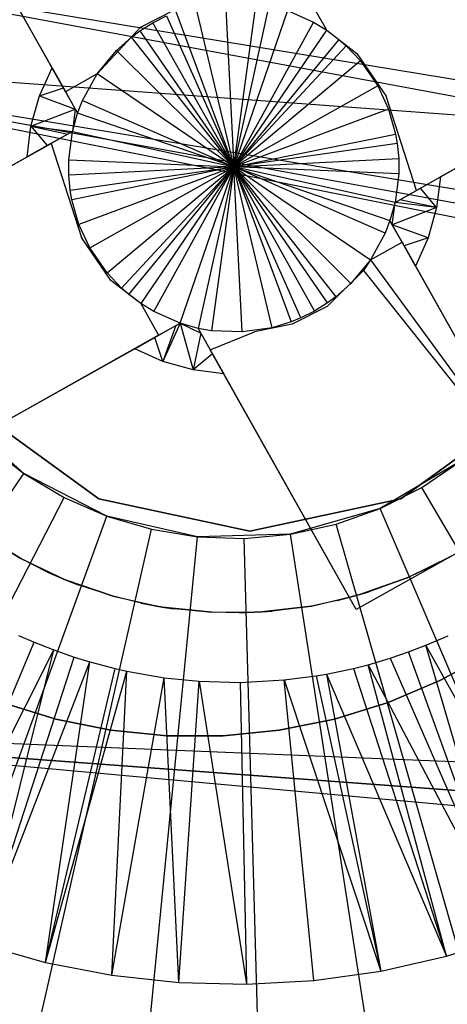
# Model space of a CAD drawing. Extents: x -390 to 397, y -401 to 400.
# Tile 137 of 192: x -35.84 to -34.4, y -380.5 to -377.18. Entities that reach past the tile are written whole.
import ezdxf

# ---------------------------------------------------------------- set-up
doc = ezdxf.new("R2010")
doc.units = 0
doc.header["$LTSCALE"] = 25.4
doc.layers.get('0').update_dxf_attribs({"linetype": 'CONTINUOUS'})

# ---------------------------------------------------------------- blocks, each defined once
blk = doc.blocks.new('FOURTY_ROUND_VII_ZWIS_STL')
at = {"color": 0}
for p, q in [((-35.7293, -377.346, -893.9487), (-36.1748, -376.5527, -893.9487)), ((-35.6841, -377.4265, -895.9587), (-36.1748, -376.5527, -893.9487)), ((-35.7293, -377.346, -893.9487), (-36.1748, -376.5527, -893.9487)), ((-35.6841, -377.4265, -895.9587), (-36.1748, -376.5527, -893.9487)), ((-18.6037, -379.9761, -935.9455), (-37.0589, -376.945, -935.584)), ((-18.8742, -380.3179, -935.9783), (-37.0589, -376.945, -935.584)), ((-18.6037, -379.9761, -935.9455), (-37.0589, -376.945, -935.584)), ((-18.8742, -380.3179, -935.9783), (-37.0589, -376.945, -935.584)), ((-35.2469, -377.1387, -895.9587), (-35.1178, -377.6795, -896.1394)), ((-35.2469, -377.1387, -895.9587), (-35.1178, -377.6795, -896.1394)), ((-35.1453, -377.1242, -895.9587), (-35.1178, -377.6795, -896.1394)), ((-35.1453, -377.1242, -895.9587), (-35.1178, -377.6795, -896.1394)), ((-35.1178, -377.6795, -896.1394), (-35.0428, -377.1286, -895.9587)), ((-35.1178, -377.6795, -896.1394), (-35.0428, -377.1286, -895.9587)), ((-35.1178, -377.6795, -896.1394), (-34.9983, -377.1365, -895.9587)), ((-35.1178, -377.6795, -896.1394), (-34.9983, -377.1365, -895.9587)), ((-34.8049, -377.2199, -895.9587), (-34.8648, -377.1131, -895.9587)), ((-35.432, -377.2096, -895.8271), (-35.3145, -377.1505, -895.839)), ((-35.39, -377.1947, -895.9587), (-35.3441, -377.1716, -895.9587)), ((-35.3441, -377.1716, -895.9587), (-35.1178, -377.6795, -896.1394)), ((-35.3441, -377.1716, -895.9587), (-35.1178, -377.6795, -896.1394)), ((-35.1178, -377.6795, -896.1394), (-35.3115, -377.1583, -895.9587)), ((-35.1178, -377.6795, -896.1394), (-35.3115, -377.1583, -895.9587)), ((-34.937, -377.1537, -895.9587), (-35.1178, -377.6795, -896.1394)), ((-34.937, -377.1537, -895.9587), (-35.1178, -377.6795, -896.1394)), ((-34.937, -377.1537, -895.9587), (-34.8489, -377.1928, -895.9587)), ((-35.5774, -377.3666, -895.9587), (-35.432, -377.2096, -895.8271)), ((-35.4336, -377.2219, -895.9587), (-35.39, -377.1947, -895.9587)), ((-35.1178, -377.6795, -896.1394), (-35.39, -377.1947, -895.9587)), ((-35.1178, -377.6795, -896.1394), (-35.39, -377.1947, -895.9587)), ((-34.8489, -377.1928, -895.9587), (-35.1178, -377.6795, -896.1394)), ((-34.8489, -377.1928, -895.9587), (-35.1178, -377.6795, -896.1394)), ((-34.8489, -377.1928, -895.9587), (-34.8049, -377.2199, -895.9587)), ((-35.5123, -377.2877, -895.9587), (-35.4619, -377.2427, -895.9587)), ((-35.4619, -377.2427, -895.9587), (-35.4336, -377.2219, -895.9587)), ((-35.1178, -377.6795, -896.1394), (-35.4619, -377.2427, -895.9587)), ((-35.1178, -377.6795, -896.1394), (-35.4619, -377.2427, -895.9587)), ((-35.4336, -377.2219, -895.9587), (-35.1178, -377.6795, -896.1394)), ((-35.4336, -377.2219, -895.9587), (-35.1178, -377.6795, -896.1394)), ((-35.1178, -377.6795, -896.1394), (-34.8049, -377.2199, -895.9587)), ((-35.1178, -377.6795, -896.1394), (-34.8049, -377.2199, -895.9587)), ((-34.8049, -377.2199, -895.9587), (-34.7039, -377.2978, -895.8587)), ((-34.8049, -377.2199, -895.9587), (-34.764, -377.2505, -895.9587)), ((-34.764, -377.2505, -895.9587), (-35.1178, -377.6795, -896.1394)), ((-34.764, -377.2505, -895.9587), (-35.1178, -377.6795, -896.1394)), ((-35.1178, -377.6795, -896.1394), (-34.7397, -377.2719, -895.9587)), ((-35.1178, -377.6795, -896.1394), (-34.7397, -377.2719, -895.9587)), ((-34.764, -377.2505, -895.9587), (-34.7397, -377.2719, -895.9587)), ((-34.7397, -377.2719, -895.9587), (-34.6912, -377.3228, -895.9587)), ((-33.6287, -377.2678, -893.9487), (-34.5025, -377.7584, -895.9587)), ((-33.6287, -377.2678, -893.9487), (-34.5025, -377.7584, -895.9587)), ((-33.6287, -377.2678, -893.9487), (-34.422, -377.7132, -893.9487)), ((-33.6287, -377.2678, -893.9487), (-34.422, -377.7132, -893.9487)), ((-19.0016, -380.604, -934.4929), (-37.0944, -377.3048, -934.1234)), ((-37.0944, -377.3048, -934.1234), (-19.0669, -380.9111, -934.5)), ((-19.0016, -380.604, -934.4929), (-37.0944, -377.3048, -934.1234)), ((-18.8742, -380.3179, -934.4737), (-37.0944, -377.3048, -934.1234)), ((-18.8742, -380.3179, -934.4737), (-37.0944, -377.3048, -934.1234)), ((-18.531, -378.6741, -934.1234), (-37.0944, -377.3048, -934.1234)), ((-18.531, -378.6741, -934.1234), (-37.0944, -377.3048, -934.1234)), ((-37.0944, -377.3048, -934.1234), (-19.0669, -380.9111, -934.5)), ((-35.5774, -377.3666, -895.9587), (-35.5123, -377.2877, -895.9587)), ((-35.5123, -377.2877, -895.9587), (-35.1178, -377.6795, -896.1394)), ((-35.5123, -377.2877, -895.9587), (-35.1178, -377.6795, -896.1394)), ((-34.7039, -377.2978, -895.8587), (-34.6049, -377.4419, -895.8271)), ((-34.6912, -377.3228, -895.9587), (-35.1178, -377.6795, -896.1394)), ((-34.6912, -377.3228, -895.9587), (-35.1178, -377.6795, -896.1394)), ((-34.6912, -377.3228, -895.9587), (-34.633, -377.4073, -895.9587)), ((-35.7721, -377.4407, -893.9487), (-35.7293, -377.346, -893.9487)), ((-35.7721, -377.4407, -893.9487), (-35.7293, -377.346, -893.9487)), ((-35.7293, -377.346, -893.9487), (-35.6914, -377.4135, -894.8678)), ((-35.7293, -377.346, -893.9487), (-35.6914, -377.4135, -894.8678)), ((-35.5774, -377.3666, -895.9587), (-35.6841, -377.4265, -895.9587)), ((-35.6272, -377.4566, -895.9587), (-35.5774, -377.3666, -895.9587)), ((-35.1178, -377.6795, -896.1394), (-35.5774, -377.3666, -895.9587)), ((-35.1178, -377.6795, -896.1394), (-35.5774, -377.3666, -895.9587)), ((-34.633, -377.4073, -895.9587), (-35.1178, -377.6795, -896.1394)), ((-34.633, -377.4073, -895.9587), (-35.1178, -377.6795, -896.1394)), ((-34.633, -377.4073, -895.9587), (-34.5966, -377.4857, -895.9587)), ((-35.8008, -377.5426, -893.9487), (-35.7721, -377.4407, -893.9487)), ((-35.8008, -377.5426, -893.9487), (-35.7721, -377.4407, -893.9487)), ((-35.7721, -377.4407, -893.9487), (-35.6914, -377.4135, -894.8678)), ((-35.7721, -377.4407, -893.9487), (-35.6914, -377.4135, -894.8678)), ((-35.7721, -377.4407, -893.9487), (-35.6514, -377.4848, -895.7864)), ((-35.7721, -377.4407, -893.9487), (-35.6514, -377.4848, -895.7864)), ((-35.6914, -377.4135, -894.8678), (-35.6514, -377.4848, -895.7864)), ((-35.6914, -377.4135, -894.8678), (-35.6514, -377.4848, -895.7864)), ((-35.6841, -377.4265, -895.9587), (-35.6436, -377.4987, -895.9587)), ((-34.5025, -377.7584, -895.9587), (-34.6049, -377.4419, -895.8271)), ((-35.6436, -377.4987, -895.9587), (-35.6272, -377.4566, -895.9587)), ((-35.6272, -377.4566, -895.9587), (-35.1178, -377.6795, -896.1394)), ((-35.6272, -377.4566, -895.9587), (-35.1178, -377.6795, -896.1394)), ((-35.8008, -377.5426, -893.9487), (-35.6514, -377.4848, -895.7864)), ((-35.8008, -377.5426, -893.9487), (-35.6514, -377.4848, -895.7864)), ((-35.6514, -377.4848, -895.7864), (-35.6608, -377.56, -895.9587)), ((-35.6608, -377.56, -895.9587), (-35.6436, -377.4987, -895.9587)), ((-35.6514, -377.4848, -895.7864), (-35.6436, -377.4987, -895.9587)), ((-35.1178, -377.6795, -896.1394), (-35.6436, -377.4987, -895.9587)), ((-35.1178, -377.6795, -896.1394), (-35.6436, -377.4987, -895.9587)), ((-34.5966, -377.4857, -895.9587), (-35.1178, -377.6795, -896.1394)), ((-34.5966, -377.4857, -895.9587), (-35.1178, -377.6795, -896.1394)), ((-34.5966, -377.4857, -895.9587), (-34.5729, -377.5689, -895.9587)), ((-35.8135, -377.6458, -893.9487), (-35.8008, -377.5426, -893.9487)), ((-35.8135, -377.6458, -893.9487), (-35.8008, -377.5426, -893.9487)), ((-35.8008, -377.5426, -893.9487), (-35.6608, -377.56, -895.9587)), ((-35.8008, -377.5426, -893.9487), (-35.6608, -377.56, -895.9587)), ((-35.8008, -377.5426, -893.9487), (-35.6769, -377.5691, -895.7602)), ((-35.8008, -377.5426, -893.9487), (-35.6769, -377.5691, -895.7602)), ((-35.8008, -377.5426, -893.9487), (-35.746, -377.6079, -894.8678)), ((-35.8008, -377.5426, -893.9487), (-35.746, -377.6079, -894.8678)), ((-35.6769, -377.5691, -895.7602), (-35.746, -377.6079, -894.8678)), ((-35.6769, -377.5691, -895.7602), (-35.746, -377.6079, -894.8678)), ((-35.6608, -377.56, -895.9587), (-35.733, -377.6006, -895.9587)), ((-35.6608, -377.56, -895.9587), (-35.6769, -377.5691, -895.7602)), ((-35.6608, -377.56, -895.9587), (-35.6769, -377.5691, -895.7602)), ((-35.6733, -377.6557, -895.9587), (-35.6608, -377.56, -895.9587)), ((-35.6608, -377.56, -895.9587), (-35.1178, -377.6795, -896.1394)), ((-35.6608, -377.56, -895.9587), (-35.1178, -377.6795, -896.1394)), ((-35.1178, -377.6795, -896.1394), (-34.5729, -377.5689, -895.9587)), ((-35.1178, -377.6795, -896.1394), (-34.5729, -377.5689, -895.9587)), ((-34.5729, -377.5689, -895.9587), (-34.5674, -377.6008, -895.9587)), ((-36.6069, -378.0912, -893.9487), (-35.733, -377.6006, -895.9587)), ((-36.6069, -378.0912, -893.9487), (-35.733, -377.6006, -895.9587)), ((-35.746, -377.6079, -894.8678), (-35.8135, -377.6458, -893.9487)), ((-35.746, -377.6079, -894.8678), (-35.8135, -377.6458, -893.9487)), ((-35.733, -377.6006, -895.9587), (-35.6306, -377.9171, -895.8271)), ((-34.5674, -377.6008, -895.9587), (-35.1178, -377.6795, -896.1394)), ((-34.5674, -377.6008, -895.9587), (-35.1178, -377.6795, -896.1394)), ((-34.5674, -377.6008, -895.9587), (-34.5625, -377.6516, -895.9587)), ((-36.6069, -378.0912, -893.9487), (-35.8135, -377.6458, -893.9487)), ((-36.6069, -378.0912, -893.9487), (-35.8135, -377.6458, -893.9487)), ((-35.6733, -377.6557, -895.9587), (-35.1178, -377.6795, -896.1394)), ((-35.6731, -377.7074, -895.9587), (-35.6733, -377.6557, -895.9587)), ((-35.6733, -377.6557, -895.9587), (-35.1178, -377.6795, -896.1394)), ((-35.1178, -377.6795, -896.1394), (-34.5625, -377.6516, -895.9587)), ((-35.1178, -377.6795, -896.1394), (-34.5625, -377.6516, -895.9587)), ((-34.5625, -377.6516, -895.9587), (-34.5623, -377.7033, -895.9587)), ((-35.1178, -377.6795, -896.1394), (-35.6731, -377.7074, -895.9587)), ((-35.1178, -377.6795, -896.1394), (-35.6731, -377.7074, -895.9587)), ((-35.6682, -377.7582, -895.9587), (-35.6731, -377.7074, -895.9587)), ((-35.6682, -377.7582, -895.9587), (-35.1178, -377.6795, -896.1394)), ((-35.6682, -377.7582, -895.9587), (-35.1178, -377.6795, -896.1394)), ((-35.1178, -377.6795, -896.1394), (-35.6627, -377.7901, -895.9587)), ((-35.1178, -377.6795, -896.1394), (-35.6627, -377.7901, -895.9587)), ((-35.1178, -377.6795, -896.1394), (-35.6389, -377.8732, -895.9587)), ((-35.1178, -377.6795, -896.1394), (-35.6389, -377.8732, -895.9587)), ((-35.6026, -377.9517, -895.9587), (-35.1178, -377.6795, -896.1394)), ((-35.6026, -377.9517, -895.9587), (-35.1178, -377.6795, -896.1394)), ((-35.5443, -378.0361, -895.9587), (-35.1178, -377.6795, -896.1394)), ((-35.5443, -378.0361, -895.9587), (-35.1178, -377.6795, -896.1394)), ((-35.1178, -377.6795, -896.1394), (-35.4959, -378.0871, -895.9587)), ((-35.1178, -377.6795, -896.1394), (-35.4959, -378.0871, -895.9587)), ((-35.4715, -378.1084, -895.9587), (-35.1178, -377.6795, -896.1394)), ((-35.4715, -378.1084, -895.9587), (-35.1178, -377.6795, -896.1394)), ((-35.1178, -377.6795, -896.1394), (-35.4307, -378.1391, -895.9587)), ((-35.1178, -377.6795, -896.1394), (-35.4307, -378.1391, -895.9587)), ((-35.3867, -378.1661, -895.9587), (-35.1178, -377.6795, -896.1394)), ((-35.3867, -378.1661, -895.9587), (-35.1178, -377.6795, -896.1394)), ((-35.2985, -378.2053, -895.9587), (-35.1178, -377.6795, -896.1394)), ((-35.2985, -378.2053, -895.9587), (-35.1178, -377.6795, -896.1394)), ((-35.1178, -377.6795, -896.1394), (-35.2372, -378.2225, -895.9587)), ((-35.1178, -377.6795, -896.1394), (-35.2372, -378.2225, -895.9587)), ((-35.1178, -377.6795, -896.1394), (-35.1927, -378.2304, -895.9587)), ((-35.1178, -377.6795, -896.1394), (-35.1927, -378.2304, -895.9587)), ((-35.0899, -378.2348, -895.9587), (-35.1178, -377.6795, -896.1394)), ((-34.9886, -378.2203, -895.9587), (-35.1178, -377.6795, -896.1394)), ((-35.0899, -378.2348, -895.9587), (-35.1178, -377.6795, -896.1394)), ((-34.8915, -378.1873, -895.9587), (-35.1178, -377.6795, -896.1394)), ((-35.1178, -377.6795, -896.1394), (-34.924, -378.2006, -895.9587)), ((-34.802, -378.1371, -895.9587), (-35.1178, -377.6795, -896.1394)), ((-35.1178, -377.6795, -896.1394), (-34.8456, -378.1643, -895.9587)), ((-34.7233, -378.0713, -895.9587), (-35.1178, -377.6795, -896.1394)), ((-35.1178, -377.6795, -896.1394), (-34.7737, -378.1162, -895.9587)), ((-35.1178, -377.6795, -896.1394), (-34.658, -377.9921, -895.9587)), ((-34.6084, -377.9023, -895.9587), (-35.1178, -377.6795, -896.1394)), ((-34.5748, -377.7989, -895.9587), (-35.1178, -377.6795, -896.1394)), ((-35.1178, -377.6795, -896.1394), (-34.592, -377.8602, -895.9587)), ((-34.5623, -377.7033, -895.9587), (-35.1178, -377.6795, -896.1394)), ((-34.5748, -377.7989, -895.9587), (-35.1178, -377.6795, -896.1394)), ((-34.5623, -377.7033, -895.9587), (-35.1178, -377.6795, -896.1394)), ((-35.1178, -377.6795, -896.1394), (-34.592, -377.8602, -895.9587)), ((-34.6084, -377.9023, -895.9587), (-35.1178, -377.6795, -896.1394)), ((-35.1178, -377.6795, -896.1394), (-34.658, -377.9921, -895.9587)), ((-34.7233, -378.0713, -895.9587), (-35.1178, -377.6795, -896.1394)), ((-35.1178, -377.6795, -896.1394), (-34.7737, -378.1162, -895.9587)), ((-34.802, -378.1371, -895.9587), (-35.1178, -377.6795, -896.1394)), ((-35.1178, -377.6795, -896.1394), (-34.8456, -378.1643, -895.9587)), ((-34.8915, -378.1873, -895.9587), (-35.1178, -377.6795, -896.1394)), ((-35.1178, -377.6795, -896.1394), (-34.924, -378.2006, -895.9587)), ((-34.9886, -378.2203, -895.9587), (-35.1178, -377.6795, -896.1394)), ((-34.5623, -377.7033, -895.9587), (-34.5748, -377.7989, -895.9587)), ((-34.4896, -377.7511, -894.8678), (-34.422, -377.7132, -893.9487)), ((-34.4896, -377.7511, -894.8678), (-34.422, -377.7132, -893.9487)), ((-34.422, -377.7132, -893.9487), (-34.4348, -377.8163, -893.9487)), ((-34.422, -377.7132, -893.9487), (-34.4348, -377.8163, -893.9487)), ((-35.6627, -377.7901, -895.9587), (-35.6682, -377.7582, -895.9587)), ((-34.5748, -377.7989, -895.9587), (-34.5025, -377.7584, -895.9587)), ((-34.5587, -377.7899, -895.7602), (-34.4896, -377.7511, -894.8678)), ((-34.5587, -377.7899, -895.7602), (-34.4896, -377.7511, -894.8678)), ((-34.4348, -377.8163, -893.9487), (-34.4896, -377.7511, -894.8678)), ((-34.4348, -377.8163, -893.9487), (-34.4896, -377.7511, -894.8678)), ((-35.6389, -377.8732, -895.9587), (-35.6627, -377.7901, -895.9587)), ((-34.5748, -377.7989, -895.9587), (-34.592, -377.8602, -895.9587)), ((-34.5841, -377.8742, -895.7864), (-34.5748, -377.7989, -895.9587)), ((-34.5748, -377.7989, -895.9587), (-34.5587, -377.7899, -895.7602)), ((-34.5748, -377.7989, -895.9587), (-34.5587, -377.7899, -895.7602)), ((-34.4348, -377.8163, -893.9487), (-34.5748, -377.7989, -895.9587)), ((-34.4348, -377.8163, -893.9487), (-34.5748, -377.7989, -895.9587)), ((-34.4348, -377.8163, -893.9487), (-34.5587, -377.7899, -895.7602)), ((-34.4348, -377.8163, -893.9487), (-34.5587, -377.7899, -895.7602)), ((-34.4348, -377.8163, -893.9487), (-34.5841, -377.8742, -895.7864)), ((-34.4348, -377.8163, -893.9487), (-34.5841, -377.8742, -895.7864)), ((-34.4348, -377.8163, -893.9487), (-34.4634, -377.9182, -893.9487)), ((-34.4348, -377.8163, -893.9487), (-34.4634, -377.9182, -893.9487)), ((-35.6026, -377.9517, -895.9587), (-35.6389, -377.8732, -895.9587)), ((-34.592, -377.8602, -895.9587), (-34.6084, -377.9023, -895.9587)), ((-34.5841, -377.8742, -895.7864), (-34.592, -377.8602, -895.9587)), ((-34.5514, -377.9325, -895.9587), (-34.592, -377.8602, -895.9587)), ((-34.5441, -377.9454, -894.8678), (-34.5841, -377.8742, -895.7864)), ((-34.4634, -377.9182, -893.9487), (-34.5841, -377.8742, -895.7864)), ((-34.5441, -377.9454, -894.8678), (-34.5841, -377.8742, -895.7864)), ((-34.4634, -377.9182, -893.9487), (-34.5841, -377.8742, -895.7864)), ((-34.6084, -377.9023, -895.9587), (-34.658, -377.9921, -895.9587)), ((-35.5316, -378.0612, -895.8587), (-35.6306, -377.9171, -895.8271)), ((-34.658, -377.9921, -895.9587), (-34.5514, -377.9325, -895.9587)), ((-34.5514, -377.9325, -895.9587), (-34.0608, -378.8063, -893.9487)), ((-34.5514, -377.9325, -895.9587), (-34.0608, -378.8063, -893.9487)), ((-34.4634, -377.9182, -893.9487), (-34.5441, -377.9454, -894.8678)), ((-34.4634, -377.9182, -893.9487), (-34.5441, -377.9454, -894.8678)), ((-34.4634, -377.9182, -893.9487), (-34.5062, -378.0129, -893.9487)), ((-34.4634, -377.9182, -893.9487), (-34.5062, -378.0129, -893.9487)), ((-35.5443, -378.0361, -895.9587), (-35.6026, -377.9517, -895.9587)), ((-34.5062, -378.0129, -893.9487), (-34.5441, -377.9454, -894.8678)), ((-34.5062, -378.0129, -893.9487), (-34.5441, -377.9454, -894.8678)), ((-34.658, -377.9921, -895.9587), (-34.7233, -378.0713, -895.9587)), ((-34.658, -377.9921, -895.9587), (-34.6808, -378.0278, -895.9191)), ((-34.658, -377.9921, -895.9587), (-34.0608, -378.8063, -893.9487)), ((-34.658, -377.9921, -895.9587), (-34.0608, -378.8063, -893.9487)), ((-35.4959, -378.0871, -895.9587), (-35.5443, -378.0361, -895.9587)), ((-34.6808, -378.0278, -895.9191), (-34.8036, -378.1493, -895.8271)), ((-34.6808, -378.0278, -895.9191), (-34.0608, -378.8063, -893.9487)), ((-34.6808, -378.0278, -895.9191), (-34.0608, -378.8063, -893.9487)), ((-34.5062, -378.0129, -893.9487), (-34.0608, -378.8063, -893.9487)), ((-34.5062, -378.0129, -893.9487), (-34.0608, -378.8063, -893.9487)), ((-35.4307, -378.1391, -895.9587), (-35.5316, -378.0612, -895.8587)), ((-34.7233, -378.0713, -895.9587), (-34.7737, -378.1162, -895.9587)), ((-35.4715, -378.1084, -895.9587), (-35.4959, -378.0871, -895.9587)), ((-35.4307, -378.1391, -895.9587), (-35.4715, -378.1084, -895.9587)), ((-35.4307, -378.1391, -895.9587), (-35.3708, -378.2458, -895.9587)), ((-35.3867, -378.1661, -895.9587), (-35.4307, -378.1391, -895.9587)), ((-34.802, -378.1371, -895.9587), (-34.8456, -378.1643, -895.9587)), ((-34.7737, -378.1162, -895.9587), (-34.802, -378.1371, -895.9587)), ((-35.2985, -378.2053, -895.9587), (-35.3867, -378.1661, -895.9587)), ((-34.8036, -378.1493, -895.8271), (-34.9211, -378.2085, -895.839)), ((-34.8456, -378.1643, -895.9587), (-34.8915, -378.1873, -895.9587)), ((-35.3708, -378.2458, -895.9587), (-35.2985, -378.2053, -895.9587)), ((-35.2985, -378.2053, -895.9587), (-35.3565, -378.3338, -893.9487)), ((-35.2985, -378.2053, -895.9587), (-35.3565, -378.3338, -893.9487)), ((-35.3125, -378.2131, -895.7864), (-35.2985, -378.2053, -895.9587)), ((-35.3125, -378.2131, -895.7864), (-35.2985, -378.2053, -895.9587)), ((-35.2372, -378.2225, -895.9587), (-35.2985, -378.2053, -895.9587)), ((-35.2985, -378.2053, -895.9587), (-35.2282, -378.2386, -895.7602)), ((-35.2985, -378.2053, -895.9587), (-35.2282, -378.2386, -895.7602)), ((-35.2985, -378.2053, -895.9587), (-35.2546, -378.3625, -893.9487)), ((-35.2985, -378.2053, -895.9587), (-35.2546, -378.3625, -893.9487)), ((-35.2372, -378.2225, -895.9587), (-35.2985, -378.2053, -895.9587)), ((-34.924, -378.2006, -895.9587), (-34.9886, -378.2203, -895.9587)), ((-34.8915, -378.1873, -895.9587), (-34.924, -378.2006, -895.9587)), ((-35.3837, -378.2531, -894.8678), (-35.3125, -378.2131, -895.7864)), ((-35.3837, -378.2531, -894.8678), (-35.3125, -378.2131, -895.7864)), ((-35.3125, -378.2131, -895.7864), (-35.3565, -378.3338, -893.9487)), ((-35.3125, -378.2131, -895.7864), (-35.3565, -378.3338, -893.9487)), ((-35.2282, -378.2386, -895.7602), (-35.2546, -378.3625, -893.9487)), ((-35.2282, -378.2386, -895.7602), (-35.2546, -378.3625, -893.9487)), ((-35.2372, -378.2225, -895.9587), (-35.2282, -378.2386, -895.7602)), ((-35.2372, -378.2225, -895.9587), (-35.1967, -378.2947, -895.9587)), ((-35.2372, -378.2225, -895.9587), (-35.2282, -378.2386, -895.7602)), ((-35.1927, -378.2304, -895.9587), (-35.2372, -378.2225, -895.9587)), ((-35.2282, -378.2386, -895.7602), (-35.1894, -378.3077, -894.8678)), ((-35.2282, -378.2386, -895.7602), (-35.1894, -378.3077, -894.8678)), ((-35.1967, -378.2947, -895.9587), (-35.0479, -378.2339, -895.9191)), ((-35.0899, -378.2348, -895.9587), (-35.1927, -378.2304, -895.9587)), ((-34.9886, -378.2203, -895.9587), (-35.0899, -378.2348, -895.9587)), ((-34.9211, -378.2085, -895.839), (-35.0479, -378.2339, -895.9191)), ((-35.3708, -378.2458, -895.9587), (-36.2446, -378.7365, -893.9487)), ((-35.3708, -378.2458, -895.9587), (-36.2446, -378.7365, -893.9487)), ((-35.4512, -378.291, -893.9487), (-35.3837, -378.2531, -894.8678)), ((-35.4512, -378.291, -893.9487), (-35.3837, -378.2531, -894.8678)), ((-35.3565, -378.3338, -893.9487), (-35.3837, -378.2531, -894.8678)), ((-35.3565, -378.3338, -893.9487), (-35.3837, -378.2531, -894.8678)), ((-35.4512, -378.291, -893.9487), (-36.2446, -378.7365, -893.9487)), ((-35.4512, -378.291, -893.9487), (-36.2446, -378.7365, -893.9487)), ((-35.3565, -378.3338, -893.9487), (-35.4512, -378.291, -893.9487)), ((-35.3565, -378.3338, -893.9487), (-35.4512, -378.291, -893.9487)), ((-34.7061, -379.1686, -893.9487), (-35.1967, -378.2947, -895.9587)), ((-34.7061, -379.1686, -893.9487), (-35.1967, -378.2947, -895.9587)), ((-35.2546, -378.3625, -893.9487), (-35.3565, -378.3338, -893.9487)), ((-35.2546, -378.3625, -893.9487), (-35.3565, -378.3338, -893.9487)), ((-35.1894, -378.3077, -894.8678), (-35.2546, -378.3625, -893.9487)), ((-35.1894, -378.3077, -894.8678), (-35.2546, -378.3625, -893.9487)), ((-35.1894, -378.3077, -894.8678), (-35.1515, -378.3752, -893.9487)), ((-35.1894, -378.3077, -894.8678), (-35.1515, -378.3752, -893.9487)), ((-35.1515, -378.3752, -893.9487), (-35.2546, -378.3625, -893.9487)), ((-35.1515, -378.3752, -893.9487), (-35.2546, -378.3625, -893.9487)), ((-34.7061, -379.1686, -893.9487), (-35.1515, -378.3752, -893.9487)), ((-34.7061, -379.1686, -893.9487), (-35.1515, -378.3752, -893.9487)), ((-35.824, -378.7109, -897.9487), (-36.0583, -378.5028, -897.9487)), ((-35.824, -378.7109, -897.9487), (-36.0583, -378.5028, -897.9487)), ((-35.9922, -378.4908, -902), (-35.5717, -378.7963, -902)), ((-35.5717, -378.7963, -900.5), (-35.9922, -378.4908, -900.5)), ((-35.9922, -378.4908, -902), (-35.5717, -378.7963, -902)), ((-35.5717, -378.7963, -900.5), (-35.9922, -378.4908, -900.5)), ((-34.5549, -378.7963, -902), (-34.1343, -378.4908, -902)), ((-34.1343, -378.4908, -900.5), (-34.5549, -378.7963, -900.5)), ((-34.5549, -378.7963, -902), (-34.1343, -378.4908, -902)), ((-34.1343, -378.4908, -900.5), (-34.5549, -378.7963, -900.5)), ((-35.9477, -378.6142, -895.9487), (-35.824, -378.7109, -897.9487)), ((-35.9477, -378.6142, -895.9487), (-35.824, -378.7109, -897.9487)), ((-35.9477, -378.6142, -895.9487), (-35.824, -378.7109, -895.9487)), ((-35.9477, -378.6142, -895.9487), (-35.824, -378.7109, -895.9487)), ((-34.3551, -378.6698, -897.9487), (-34.6254, -378.8284, -897.9487)), ((-34.3551, -378.6698, -897.9487), (-34.6254, -378.8284, -897.9487)), ((-34.4852, -378.7576, -895.9487), (-34.3551, -378.6698, -897.9487)), ((-34.4852, -378.7576, -895.9487), (-34.3551, -378.6698, -897.9487)), ((-34.4852, -378.7576, -895.9487), (-34.3551, -378.6698, -895.9487)), ((-34.4852, -378.7576, -895.9487), (-34.3551, -378.6698, -895.9487)), ((-36.9539, -380.3611, -893.9487), (-35.824, -378.7109, -895.9487)), ((-36.9539, -380.3611, -893.9487), (-35.824, -378.7109, -895.9487)), ((-35.824, -378.7109, -897.9487), (-35.6892, -378.7913, -895.9487)), ((-35.5453, -378.8541, -897.9487), (-35.824, -378.7109, -897.9487)), ((-35.824, -378.7109, -895.9487), (-35.824, -378.7109, -897.9487)), ((-35.824, -378.7109, -895.9487), (-35.824, -378.7109, -897.9487)), ((-35.824, -378.7109, -895.9487), (-35.6892, -378.7913, -895.9487)), ((-35.824, -378.7109, -897.9487), (-35.6892, -378.7913, -895.9487)), ((-35.5453, -378.8541, -897.9487), (-35.824, -378.7109, -897.9487)), ((-35.824, -378.7109, -895.9487), (-35.6892, -378.7913, -895.9487)), ((-34.6254, -378.8284, -897.9487), (-34.4852, -378.7576, -895.9487)), ((-34.6254, -378.8284, -895.9487), (-34.4852, -378.7576, -895.9487)), ((-34.6254, -378.8284, -897.9487), (-34.4852, -378.7576, -895.9487)), ((-34.6254, -378.8284, -895.9487), (-34.4852, -378.7576, -895.9487)), ((-33.4732, -380.4827, -893.9487), (-34.4852, -378.7576, -895.9487)), ((-33.4732, -380.4827, -893.9487), (-34.4852, -378.7576, -895.9487)), ((-36.6034, -380.5701, -893.9487), (-35.6892, -378.7913, -895.9487)), ((-36.6034, -380.5701, -893.9487), (-35.6892, -378.7913, -895.9487)), ((-35.6892, -378.7913, -895.9487), (-35.5453, -378.8541, -897.9487)), ((-35.6892, -378.7913, -895.9487), (-35.5453, -378.8541, -897.9487)), ((-35.6892, -378.7913, -895.9487), (-35.5453, -378.8541, -895.9487)), ((-35.6892, -378.7913, -895.9487), (-35.5453, -378.8541, -895.9487)), ((-35.5717, -378.7963, -902), (-35.0633, -378.9044, -902)), ((-35.0633, -378.9044, -900.5), (-35.5717, -378.7963, -900.5)), ((-35.5717, -378.7963, -902), (-35.0633, -378.9044, -902)), ((-35.5717, -378.7963, -902), (-35.5717, -378.7963, -900.5)), ((-35.0633, -378.9044, -900.5), (-35.5717, -378.7963, -900.5)), ((-35.5717, -378.7963, -902), (-35.5717, -378.7963, -900.5)), ((-35.0633, -378.9044, -902), (-34.5549, -378.7963, -902)), ((-34.5549, -378.7963, -900.5), (-35.0633, -378.9044, -900.5)), ((-35.0633, -378.9044, -902), (-34.5549, -378.7963, -902)), ((-34.5549, -378.7963, -900.5), (-35.0633, -378.9044, -900.5)), ((-34.5549, -378.7963, -902), (-34.5549, -378.7963, -900.5)), ((-34.5549, -378.7963, -902), (-34.5549, -378.7963, -900.5)), ((-34.6254, -378.8284, -897.9487), (-34.9266, -378.9148, -897.9487)), ((-34.6254, -378.8284, -897.9487), (-34.9266, -378.9148, -897.9487)), ((-34.7732, -378.8811, -895.9487), (-34.6254, -378.8284, -897.9487)), ((-34.7732, -378.8811, -895.9487), (-34.6254, -378.8284, -897.9487)), ((-34.7732, -378.8811, -895.9487), (-34.6254, -378.8284, -895.9487)), ((-34.7732, -378.8811, -895.9487), (-34.6254, -378.8284, -895.9487)), ((-34.0608, -378.8063, -893.9487), (-34.7061, -379.1686, -893.9487)), ((-34.0608, -378.8063, -893.9487), (-34.7061, -379.1686, -893.9487)), ((-34.6254, -378.8284, -895.9487), (-34.6254, -378.8284, -897.9487)), ((-34.6254, -378.8284, -895.9487), (-34.6254, -378.8284, -897.9487)), ((-33.8375, -380.6667, -893.9487), (-34.6254, -378.8284, -895.9487)), ((-33.8375, -380.6667, -893.9487), (-34.6254, -378.8284, -895.9487)), ((-36.2293, -380.7335, -893.9487), (-35.5453, -378.8541, -895.9487)), ((-36.2293, -380.7335, -893.9487), (-35.5453, -378.8541, -895.9487)), ((-35.5453, -378.8541, -897.9487), (-35.3947, -378.8984, -895.9487)), ((-35.2398, -378.9235, -897.9487), (-35.5453, -378.8541, -897.9487)), ((-35.5453, -378.8541, -895.9487), (-35.5453, -378.8541, -897.9487)), ((-35.5453, -378.8541, -895.9487), (-35.5453, -378.8541, -897.9487)), ((-35.5453, -378.8541, -895.9487), (-35.3947, -378.8984, -895.9487)), ((-35.5453, -378.8541, -897.9487), (-35.3947, -378.8984, -895.9487)), ((-35.2398, -378.9235, -897.9487), (-35.5453, -378.8541, -897.9487)), ((-35.5453, -378.8541, -895.9487), (-35.3947, -378.8984, -895.9487)), ((-35.8378, -380.8487, -893.9487), (-35.3947, -378.8984, -895.9487)), ((-35.8378, -380.8487, -893.9487), (-35.3947, -378.8984, -895.9487)), ((-35.3947, -378.8984, -895.9487), (-35.2398, -378.9235, -897.9487)), ((-35.3947, -378.8984, -895.9487), (-35.2398, -378.9235, -897.9487)), ((-35.3947, -378.8984, -895.9487), (-35.2398, -378.9235, -895.9487)), ((-35.3947, -378.8984, -895.9487), (-35.2398, -378.9235, -895.9487)), ((-34.9266, -378.9148, -897.9487), (-34.7732, -378.8811, -895.9487)), ((-34.9266, -378.9148, -895.9487), (-34.7732, -378.8811, -895.9487)), ((-34.9266, -378.9148, -897.9487), (-34.7732, -378.8811, -895.9487)), ((-34.9266, -378.9148, -895.9487), (-34.7732, -378.8811, -895.9487)), ((-34.222, -380.8036, -893.9487), (-34.7732, -378.8811, -895.9487)), ((-34.222, -380.8036, -893.9487), (-34.7732, -378.8811, -895.9487)), ((-35.8346, -378.9972, -895.9301), (-35.9776, -378.9086, -901.9487)), ((-35.9776, -378.9086, -901.9487), (-35.8346, -378.9972, -901.9487)), ((-35.8346, -378.9972, -895.9301), (-35.9776, -378.9086, -901.9487)), ((-35.9776, -378.9086, -901.9487), (-35.8346, -378.9972, -901.9487)), ((-35.4349, -380.914, -893.9487), (-35.2398, -378.9235, -895.9487)), ((-35.4349, -380.914, -893.9487), (-35.2398, -378.9235, -895.9487)), ((-34.9266, -378.9148, -897.9487), (-35.2398, -378.9235, -897.9487)), ((-34.9266, -378.9148, -897.9487), (-35.2398, -378.9235, -897.9487)), ((-35.2398, -378.9235, -897.9487), (-35.0829, -378.929, -895.9487)), ((-35.2398, -378.9235, -895.9487), (-35.2398, -378.9235, -897.9487)), ((-35.2398, -378.9235, -895.9487), (-35.2398, -378.9235, -897.9487)), ((-35.2398, -378.9235, -895.9487), (-35.0829, -378.929, -895.9487)), ((-35.2398, -378.9235, -897.9487), (-35.0829, -378.929, -895.9487)), ((-35.2398, -378.9235, -895.9487), (-35.0829, -378.929, -895.9487)), ((-35.0829, -378.929, -895.9487), (-34.9266, -378.9148, -897.9487)), ((-35.0829, -378.929, -895.9487), (-34.9266, -378.9148, -897.9487)), ((-35.0829, -378.929, -895.9487), (-34.9266, -378.9148, -895.9487)), ((-35.0829, -378.929, -895.9487), (-34.9266, -378.9148, -895.9487)), ((-35.027, -380.9282, -893.9487), (-35.0829, -378.929, -895.9487)), ((-35.027, -380.9282, -893.9487), (-35.0829, -378.929, -895.9487)), ((-35.0633, -378.9044, -902), (-35.0633, -378.9044, -900.5)), ((-35.0633, -378.9044, -902), (-35.0633, -378.9044, -900.5)), ((-34.9266, -378.9148, -895.9487), (-34.9266, -378.9148, -897.9487)), ((-34.9266, -378.9148, -895.9487), (-34.9266, -378.9148, -897.9487)), ((-34.6206, -380.8912, -893.9487), (-34.9266, -378.9148, -895.9487)), ((-34.6206, -380.8912, -893.9487), (-34.9266, -378.9148, -895.9487)), ((-35.8346, -378.9972, -895.9301), (-35.9382, -378.9352, -895.9301)), ((-35.7443, -379.0424, -895.9301), (-35.8346, -378.9972, -901.9487)), ((-35.8346, -378.9972, -901.9487), (-35.6825, -379.0691, -901.9487)), ((-35.7443, -379.0424, -895.9301), (-35.8346, -378.9972, -901.9487)), ((-35.7443, -379.0424, -895.9301), (-35.8346, -378.9972, -895.9301)), ((-35.8346, -378.9972, -895.9301), (-35.8346, -378.9972, -901.9487)), ((-35.8346, -378.9972, -895.9301), (-35.8346, -378.9972, -901.9487)), ((-35.8346, -378.9972, -901.9487), (-35.6825, -379.0691, -901.9487)), ((-34.5345, -379.0614, -901.9487), (-34.3834, -378.9874, -901.9487)), ((-34.5345, -379.0614, -901.9487), (-34.3834, -378.9874, -901.9487)), ((-34.3834, -378.9874, -895.9301), (-34.457, -379.0261, -895.9301)), ((-34.457, -379.0261, -895.9301), (-34.3834, -378.9874, -901.9487)), ((-34.457, -379.0261, -895.9301), (-34.3834, -378.9874, -901.9487)), ((-34.457, -379.0261, -895.9301), (-34.5345, -379.0614, -901.9487)), ((-34.457, -379.0261, -895.9301), (-34.5345, -379.0614, -901.9487)), ((-34.457, -379.0261, -895.9301), (-34.5345, -379.0614, -895.9301)), ((-35.6825, -379.0691, -895.9301), (-35.7443, -379.0424, -895.9301)), ((-35.7443, -379.0424, -895.9301), (-35.6825, -379.0691, -901.9487)), ((-35.7443, -379.0424, -895.9301), (-35.6825, -379.0691, -901.9487)), ((-34.5345, -379.0614, -895.9301), (-34.6929, -379.118, -901.9487)), ((-34.6929, -379.118, -901.9487), (-34.5345, -379.0614, -901.9487)), ((-34.5345, -379.0614, -895.9301), (-34.6929, -379.118, -901.9487)), ((-34.6929, -379.118, -901.9487), (-34.5345, -379.0614, -901.9487)), ((-34.5345, -379.0614, -895.9301), (-34.5583, -379.0712, -895.9301)), ((-34.5345, -379.0614, -895.9301), (-34.5345, -379.0614, -901.9487)), ((-34.5345, -379.0614, -895.9301), (-34.5345, -379.0614, -901.9487)), ((-35.6419, -379.0849, -895.9301), (-35.6825, -379.0691, -895.9301)), ((-35.6825, -379.0691, -895.9301), (-35.6825, -379.0691, -901.9487)), ((-35.6825, -379.0691, -901.9487), (-35.6419, -379.0849, -895.9301)), ((-35.6825, -379.0691, -895.9301), (-35.6825, -379.0691, -901.9487)), ((-35.5234, -379.1236, -895.9301), (-35.6825, -379.0691, -901.9487)), ((-35.6825, -379.0691, -901.9487), (-35.5234, -379.1236, -901.9487)), ((-35.5234, -379.1236, -895.9301), (-35.6825, -379.0691, -901.9487)), ((-35.6825, -379.0691, -901.9487), (-35.6419, -379.0849, -895.9301)), ((-35.6825, -379.0691, -901.9487), (-35.5234, -379.1236, -901.9487)), ((-35.5234, -379.1236, -895.9301), (-35.6419, -379.0849, -895.9301)), ((-34.5583, -379.0712, -895.9301), (-34.6929, -379.118, -901.9487)), ((-34.5583, -379.0712, -895.9301), (-34.6929, -379.118, -901.9487)), ((-34.5583, -379.0712, -895.9301), (-34.6626, -379.1088, -895.9301)), ((-35.4292, -379.1468, -895.9301), (-35.5234, -379.1236, -901.9487)), ((-35.5234, -379.1236, -901.9487), (-35.3591, -379.1599, -901.9487)), ((-35.4292, -379.1468, -895.9301), (-35.5234, -379.1236, -901.9487)), ((-35.4292, -379.1468, -895.9301), (-35.5234, -379.1236, -895.9301)), ((-35.5234, -379.1236, -895.9301), (-35.5234, -379.1236, -901.9487)), ((-35.5234, -379.1236, -895.9301), (-35.5234, -379.1236, -901.9487)), ((-35.5234, -379.1236, -901.9487), (-35.3591, -379.1599, -901.9487)), ((-34.8566, -379.1566, -901.9487), (-34.6929, -379.118, -901.9487)), ((-34.8566, -379.1566, -901.9487), (-34.6929, -379.118, -901.9487)), ((-34.6929, -379.118, -895.9301), (-34.7694, -379.1385, -895.9301)), ((-34.7694, -379.1385, -895.9301), (-34.6929, -379.118, -901.9487)), ((-34.7694, -379.1385, -895.9301), (-34.6929, -379.118, -901.9487)), ((-34.6626, -379.1088, -895.9301), (-34.6929, -379.118, -895.9301)), ((-34.6929, -379.118, -901.9487), (-34.6626, -379.1088, -895.9301)), ((-34.6929, -379.118, -901.9487), (-34.6626, -379.1088, -895.9301)), ((-34.6929, -379.118, -895.9301), (-34.6929, -379.118, -901.9487)), ((-34.6929, -379.118, -895.9301), (-34.6929, -379.118, -901.9487)), ((-35.3591, -379.1599, -895.9301), (-35.4292, -379.1468, -895.9301)), ((-35.4292, -379.1468, -895.9301), (-35.3591, -379.1599, -901.9487)), ((-35.4292, -379.1468, -895.9301), (-35.3591, -379.1599, -901.9487)), ((-35.32, -379.1658, -895.9301), (-35.3591, -379.1599, -895.9301)), ((-35.3591, -379.1599, -895.9301), (-35.3591, -379.1599, -901.9487)), ((-35.3591, -379.1599, -901.9487), (-35.32, -379.1658, -895.9301)), ((-35.3591, -379.1599, -895.9301), (-35.3591, -379.1599, -901.9487)), ((-35.1919, -379.1776, -895.9301), (-35.3591, -379.1599, -901.9487)), ((-35.3591, -379.1599, -901.9487), (-35.1919, -379.1776, -901.9487)), ((-35.1919, -379.1776, -895.9301), (-35.3591, -379.1599, -901.9487)), ((-35.3591, -379.1599, -901.9487), (-35.32, -379.1658, -895.9301)), ((-35.3591, -379.1599, -901.9487), (-35.1919, -379.1776, -901.9487)), ((-35.1919, -379.1776, -895.9301), (-35.32, -379.1658, -895.9301)), ((-34.8566, -379.1566, -895.9301), (-35.0236, -379.1765, -901.9487)), ((-35.0236, -379.1765, -901.9487), (-34.8566, -379.1566, -901.9487)), ((-34.8566, -379.1566, -895.9301), (-35.0236, -379.1765, -901.9487)), ((-35.0236, -379.1765, -901.9487), (-34.8566, -379.1566, -901.9487)), ((-34.8566, -379.1566, -895.9301), (-34.9881, -379.1739, -895.9301)), ((-34.7694, -379.1385, -895.9301), (-34.8566, -379.1566, -901.9487)), ((-34.7694, -379.1385, -895.9301), (-34.8566, -379.1566, -901.9487)), ((-34.7694, -379.1385, -895.9301), (-34.8566, -379.1566, -895.9301)), ((-34.8566, -379.1566, -895.9301), (-34.8566, -379.1566, -901.9487)), ((-34.8566, -379.1566, -895.9301), (-34.8566, -379.1566, -901.9487)), ((-35.1919, -379.1776, -901.9487), (-35.0236, -379.1765, -901.9487)), ((-35.1919, -379.1776, -901.9487), (-35.0236, -379.1765, -901.9487)), ((-35.0988, -379.1794, -895.9301), (-35.1919, -379.1776, -901.9487)), ((-35.0988, -379.1794, -895.9301), (-35.1919, -379.1776, -901.9487)), ((-35.0988, -379.1794, -895.9301), (-35.1919, -379.1776, -895.9301)), ((-35.1919, -379.1776, -895.9301), (-35.1919, -379.1776, -901.9487)), ((-35.1919, -379.1776, -895.9301), (-35.1919, -379.1776, -901.9487)), ((-35.0236, -379.1765, -895.9301), (-35.0988, -379.1794, -895.9301)), ((-35.0988, -379.1794, -895.9301), (-35.0236, -379.1765, -901.9487)), ((-35.0988, -379.1794, -895.9301), (-35.0236, -379.1765, -901.9487)), ((-34.9881, -379.1739, -895.9301), (-35.0236, -379.1765, -895.9301)), ((-35.0236, -379.1765, -901.9487), (-34.9881, -379.1739, -895.9301)), ((-35.0236, -379.1765, -901.9487), (-34.9881, -379.1739, -895.9301)), ((-35.0236, -379.1765, -895.9301), (-35.0236, -379.1765, -901.9487)), ((-35.0236, -379.1765, -895.9301), (-35.0236, -379.1765, -901.9487)), ((-35.8422, -379.2553, -895.3644), (-35.7897, -379.2784, -895.3644)), ((-34.4709, -379.2886, -895.3644), (-34.3965, -379.2567, -895.3644)), ((-36.1831, -380.2148, -894.3488), (-35.7897, -379.2784, -895.3644)), ((-36.1831, -380.2148, -894.3488), (-35.7897, -379.2784, -895.3644)), ((-35.7897, -379.2784, -895.3644), (-35.7238, -379.3045, -895.3644)), ((-34.5292, -379.3109, -895.3644), (-34.4709, -379.2886, -895.3644)), ((-33.9741, -380.1804, -894.3488), (-34.4709, -379.2886, -895.3644)), ((-33.9741, -380.1804, -894.3488), (-34.4709, -379.2886, -895.3644)), ((-34.1845, -380.2663, -894.3488), (-34.4709, -379.2886, -895.3644)), ((-34.1845, -380.2663, -894.3488), (-34.4709, -379.2886, -895.3644)), ((-36.1831, -380.2148, -894.3488), (-35.7238, -379.3045, -895.3644)), ((-36.1831, -380.2148, -894.3488), (-35.7238, -379.3045, -895.3644)), ((-35.9701, -380.2941, -894.3488), (-35.7238, -379.3045, -895.3644)), ((-35.9701, -380.2941, -894.3488), (-35.7238, -379.3045, -895.3644)), ((-35.9701, -380.2941, -894.3488), (-35.6553, -379.3284, -895.3644)), ((-35.9701, -380.2941, -894.3488), (-35.6553, -379.3284, -895.3644)), ((-35.7238, -379.3045, -895.3644), (-35.6553, -379.3284, -895.3644)), ((-35.6553, -379.3284, -895.3644), (-35.6021, -379.3448, -895.3644)), ((-34.5915, -379.332, -895.3644), (-34.5292, -379.3109, -895.3644)), ((-34.1845, -380.2663, -894.3488), (-34.5292, -379.3109, -895.3644)), ((-34.1845, -380.2663, -894.3488), (-34.5292, -379.3109, -895.3644)), ((-34.2573, -379.3167, -895.43), (-34.4236, -379.4073, -895.43)), ((-34.4236, -379.4073, -899.43), (-34.2573, -379.3167, -899.43)), ((-34.4236, -379.4073, -899.43), (-34.2573, -379.3167, -899.43)), ((-34.2573, -379.3167, -895.43), (-34.4236, -379.4073, -895.43)), ((-35.9701, -380.2941, -894.3488), (-35.6021, -379.3448, -895.3644)), ((-35.9701, -380.2941, -894.3488), (-35.6021, -379.3448, -895.3644)), ((-35.7513, -380.3555, -894.3488), (-35.6021, -379.3448, -895.3644)), ((-35.7513, -380.3555, -894.3488), (-35.6021, -379.3448, -895.3644)), ((-35.6021, -379.3448, -895.3644), (-35.5173, -379.3672, -895.3644)), ((-34.715, -379.3664, -895.3644), (-34.6659, -379.3539, -895.3644)), ((-34.6659, -379.3539, -895.3644), (-34.5915, -379.332, -895.3644)), ((-34.4013, -380.3345, -894.3488), (-34.6659, -379.3539, -895.3644)), ((-34.6659, -379.3539, -895.3644), (-34.1845, -380.2663, -894.3488)), ((-34.6659, -379.3539, -895.3644), (-34.1845, -380.2663, -894.3488)), ((-34.4013, -380.3345, -894.3488), (-34.6659, -379.3539, -895.3644)), ((-34.5915, -379.332, -895.3644), (-34.1845, -380.2663, -894.3488)), ((-34.5915, -379.332, -895.3644), (-34.1845, -380.2663, -894.3488)), ((-35.7513, -380.3555, -894.3488), (-35.5173, -379.3672, -895.3644)), ((-35.7513, -380.3555, -894.3488), (-35.5173, -379.3672, -895.3644)), ((-35.7513, -380.3555, -894.3488), (-35.4778, -379.376, -895.3644)), ((-35.7513, -380.3555, -894.3488), (-35.4778, -379.376, -895.3644)), ((-35.5282, -380.3987, -894.3488), (-35.4778, -379.376, -895.3644)), ((-35.5282, -380.3987, -894.3488), (-35.4778, -379.376, -895.3644)), ((-35.5173, -379.3672, -895.3644), (-35.4778, -379.376, -895.3644)), ((-35.4778, -379.376, -895.3644), (-35.3516, -379.398, -895.3644)), ((-34.9477, -379.4054, -895.3644), (-34.8407, -379.3915, -895.3644)), ((-34.8407, -379.3915, -895.3644), (-34.8057, -379.3855, -895.3644)), ((-34.8407, -379.3915, -895.3644), (-34.623, -380.3846, -894.3488)), ((-34.8407, -379.3915, -895.3644), (-34.623, -380.3846, -894.3488)), ((-34.8057, -379.3855, -895.3644), (-34.715, -379.3664, -895.3644)), ((-34.8057, -379.3855, -895.3644), (-34.623, -380.3846, -894.3488)), ((-34.8057, -379.3855, -895.3644), (-34.623, -380.3846, -894.3488)), ((-34.8057, -379.3855, -895.3644), (-34.4013, -380.3345, -894.3488)), ((-34.8057, -379.3855, -895.3644), (-34.4013, -380.3345, -894.3488)), ((-34.715, -379.3664, -895.3644), (-34.4013, -380.3345, -894.3488)), ((-34.715, -379.3664, -895.3644), (-34.4013, -380.3345, -894.3488)), ((-35.5282, -380.3987, -894.3488), (-35.3516, -379.398, -895.3644)), ((-35.5282, -380.3987, -894.3488), (-35.3516, -379.398, -895.3644)), ((-35.3022, -380.4233, -894.3488), (-35.3516, -379.398, -895.3644)), ((-35.3516, -379.398, -895.3644), (-35.2341, -379.4099, -895.3644)), ((-35.3022, -380.4233, -894.3488), (-35.3516, -379.398, -895.3644)), ((-35.3022, -380.4233, -894.3488), (-35.2341, -379.4099, -895.3644)), ((-35.3022, -380.4233, -894.3488), (-35.2341, -379.4099, -895.3644)), ((-35.2341, -379.4099, -895.3644), (-35.075, -380.4291, -894.3488)), ((-35.2341, -379.4099, -895.3644), (-35.0959, -379.4137, -895.3644)), ((-35.2341, -379.4099, -895.3644), (-35.075, -380.4291, -894.3488)), ((-35.0959, -379.4137, -895.3644), (-34.9477, -379.4054, -895.3644)), ((-35.0959, -379.4137, -895.3644), (-35.075, -380.4291, -894.3488)), ((-35.0959, -379.4137, -895.3644), (-35.075, -380.4291, -894.3488)), ((-34.8481, -380.4162, -894.3488), (-34.9477, -379.4054, -895.3644)), ((-34.9477, -379.4054, -895.3644), (-34.623, -380.3846, -894.3488)), ((-34.9477, -379.4054, -895.3644), (-34.623, -380.3846, -894.3488)), ((-34.8481, -380.4162, -894.3488), (-34.9477, -379.4054, -895.3644)), ((-34.4236, -379.4073, -895.43), (-34.5982, -379.4808, -895.43)), ((-34.5982, -379.4808, -899.43), (-34.4236, -379.4073, -899.43)), ((-34.5982, -379.4808, -899.43), (-34.4236, -379.4073, -899.43)), ((-34.4236, -379.4073, -895.43), (-34.5982, -379.4808, -895.43)), ((-34.4236, -379.4073, -899.43), (-34.4236, -379.4073, -895.43)), ((-34.4236, -379.4073, -899.43), (-34.4236, -379.4073, -895.43)), ((-35.7168, -379.5367, -895.43), (-35.8978, -379.4808, -895.43)), ((-35.8978, -379.4808, -899.43), (-35.7168, -379.5367, -899.43)), ((-35.8978, -379.4808, -899.43), (-35.7168, -379.5367, -899.43)), ((-35.7168, -379.5367, -895.43), (-35.8978, -379.4808, -895.43)), ((-34.5982, -379.4808, -895.43), (-34.7792, -379.5367, -895.43)), ((-34.7792, -379.5367, -899.43), (-34.5982, -379.4808, -899.43)), ((-34.7792, -379.5367, -899.43), (-34.5982, -379.4808, -899.43)), ((-34.5982, -379.4808, -895.43), (-34.7792, -379.5367, -895.43)), ((-34.5982, -379.4808, -899.43), (-34.5982, -379.4808, -895.43)), ((-34.5982, -379.4808, -899.43), (-34.5982, -379.4808, -895.43)), ((-19.0669, -380.9111, -936), (-37.3164, -379.559, -936)), ((-37.3164, -379.559, -936), (-18.8742, -380.3179, -935.9783)), ((-19.0669, -380.9111, -936), (-37.3164, -379.559, -936)), ((-37.3164, -379.559, -936), (-18.8742, -380.3179, -935.9783)), ((-37.3164, -379.559, -934.5), (-19.0669, -380.9111, -934.5)), ((-37.3164, -379.559, -934.5), (-19.0669, -380.9111, -934.5)), ((-37.3164, -379.559, -934.5), (-19.067, -381.2242, -934.4932)), ((-37.3164, -379.559, -934.5), (-19.067, -381.2242, -934.4932)), ((-35.5312, -379.5742, -895.43), (-35.7168, -379.5367, -895.43)), ((-35.7168, -379.5367, -899.43), (-35.5312, -379.5742, -899.43)), ((-35.7168, -379.5367, -899.43), (-35.5312, -379.5742, -899.43)), ((-35.7168, -379.5367, -899.43), (-35.7168, -379.5367, -895.43)), ((-35.5312, -379.5742, -895.43), (-35.7168, -379.5367, -895.43)), ((-35.7168, -379.5367, -899.43), (-35.7168, -379.5367, -895.43)), ((-34.7792, -379.5367, -895.43), (-34.9648, -379.5742, -895.43)), ((-34.9648, -379.5742, -899.43), (-34.7792, -379.5367, -899.43)), ((-34.9648, -379.5742, -899.43), (-34.7792, -379.5367, -899.43)), ((-34.7792, -379.5367, -895.43), (-34.9648, -379.5742, -895.43)), ((-34.7792, -379.5367, -899.43), (-34.7792, -379.5367, -895.43)), ((-34.7792, -379.5367, -899.43), (-34.7792, -379.5367, -895.43)), ((-35.3427, -379.593, -895.43), (-35.5312, -379.5742, -895.43)), ((-35.5312, -379.5742, -899.43), (-35.3427, -379.593, -899.43)), ((-35.5312, -379.5742, -899.43), (-35.3427, -379.593, -899.43)), ((-35.5312, -379.5742, -899.43), (-35.5312, -379.5742, -895.43)), ((-35.3427, -379.593, -895.43), (-35.5312, -379.5742, -895.43)), ((-35.5312, -379.5742, -899.43), (-35.5312, -379.5742, -895.43)), ((-35.1533, -379.593, -895.43), (-35.3427, -379.593, -895.43)), ((-35.3427, -379.593, -899.43), (-35.1533, -379.593, -899.43)), ((-35.3427, -379.593, -899.43), (-35.1533, -379.593, -899.43)), ((-35.3427, -379.593, -899.43), (-35.3427, -379.593, -895.43)), ((-35.1533, -379.593, -895.43), (-35.3427, -379.593, -895.43)), ((-35.3427, -379.593, -899.43), (-35.3427, -379.593, -895.43)), ((-34.9648, -379.5742, -895.43), (-35.1533, -379.593, -895.43)), ((-35.1533, -379.593, -899.43), (-34.9648, -379.5742, -899.43)), ((-35.1533, -379.593, -899.43), (-34.9648, -379.5742, -899.43)), ((-34.9648, -379.5742, -895.43), (-35.1533, -379.593, -895.43)), ((-35.1533, -379.593, -899.43), (-35.1533, -379.593, -895.43)), ((-35.1533, -379.593, -899.43), (-35.1533, -379.593, -895.43)), ((-34.9648, -379.5742, -899.43), (-34.9648, -379.5742, -895.43)), ((-34.9648, -379.5742, -899.43), (-34.9648, -379.5742, -895.43)), ((-34.4013, -380.3345, -893.9487), (-34.1845, -380.2663, -893.9487)), ((-34.4013, -380.3345, -893.9487), (-34.1845, -380.2663, -893.9487)), ((-34.4013, -380.3345, -894.3488), (-34.1845, -380.2663, -894.3488)), ((-34.4013, -380.3345, -894.3488), (-34.1845, -380.2663, -894.3488)), ((-35.9701, -380.2941, -893.9487), (-35.7513, -380.3555, -893.9487)), ((-35.9701, -380.2941, -893.9487), (-35.7513, -380.3555, -893.9487)), ((-35.9701, -380.2941, -894.3488), (-35.7513, -380.3555, -894.3488)), ((-35.9701, -380.2941, -894.3488), (-35.7513, -380.3555, -894.3488)), ((-35.7513, -380.3555, -893.9487), (-35.5282, -380.3987, -893.9487)), ((-35.7513, -380.3555, -893.9487), (-35.5282, -380.3987, -893.9487)), ((-35.7513, -380.3555, -893.9487), (-35.7513, -380.3555, -894.3488)), ((-35.7513, -380.3555, -894.3488), (-35.5282, -380.3987, -894.3488)), ((-35.7513, -380.3555, -893.9487), (-35.7513, -380.3555, -894.3488)), ((-35.7513, -380.3555, -894.3488), (-35.5282, -380.3987, -894.3488)), ((-34.623, -380.3846, -893.9487), (-34.4013, -380.3345, -893.9487)), ((-34.623, -380.3846, -893.9487), (-34.4013, -380.3345, -893.9487)), ((-34.623, -380.3846, -894.3488), (-34.4013, -380.3345, -894.3488)), ((-34.623, -380.3846, -894.3488), (-34.4013, -380.3345, -894.3488)), ((-34.4013, -380.3345, -893.9487), (-34.4013, -380.3345, -894.3488)), ((-34.4013, -380.3345, -893.9487), (-34.4013, -380.3345, -894.3488)), ((-34.8481, -380.4162, -893.9487), (-34.623, -380.3846, -893.9487)), ((-34.8481, -380.4162, -893.9487), (-34.623, -380.3846, -893.9487)), ((-34.8481, -380.4162, -894.3488), (-34.623, -380.3846, -894.3488)), ((-34.8481, -380.4162, -894.3488), (-34.623, -380.3846, -894.3488)), ((-34.623, -380.3846, -893.9487), (-34.623, -380.3846, -894.3488)), ((-34.623, -380.3846, -893.9487), (-34.623, -380.3846, -894.3488)), ((-35.5282, -380.3987, -893.9487), (-35.3022, -380.4233, -893.9487)), ((-35.5282, -380.3987, -893.9487), (-35.3022, -380.4233, -893.9487)), ((-35.5282, -380.3987, -893.9487), (-35.5282, -380.3987, -894.3488)), ((-35.5282, -380.3987, -894.3488), (-35.3022, -380.4233, -894.3488)), ((-35.5282, -380.3987, -893.9487), (-35.5282, -380.3987, -894.3488)), ((-35.5282, -380.3987, -894.3488), (-35.3022, -380.4233, -894.3488)), ((-35.3022, -380.4233, -893.9487), (-35.075, -380.4291, -893.9487)), ((-35.3022, -380.4233, -893.9487), (-35.075, -380.4291, -893.9487)), ((-35.3022, -380.4233, -893.9487), (-35.3022, -380.4233, -894.3488)), ((-35.3022, -380.4233, -894.3488), (-35.075, -380.4291, -894.3488)), ((-35.3022, -380.4233, -893.9487), (-35.3022, -380.4233, -894.3488)), ((-35.3022, -380.4233, -894.3488), (-35.075, -380.4291, -894.3488)), ((-35.075, -380.4291, -893.9487), (-34.8481, -380.4162, -893.9487)), ((-35.075, -380.4291, -893.9487), (-34.8481, -380.4162, -893.9487)), ((-35.075, -380.4291, -894.3488), (-34.8481, -380.4162, -894.3488)), ((-35.075, -380.4291, -894.3488), (-34.8481, -380.4162, -894.3488)), ((-34.8481, -380.4162, -893.9487), (-34.8481, -380.4162, -894.3488)), ((-34.8481, -380.4162, -893.9487), (-34.8481, -380.4162, -894.3488)), ((-35.075, -380.4291, -893.9487), (-35.075, -380.4291, -894.3488)), ((-35.075, -380.4291, -893.9487), (-35.075, -380.4291, -894.3488))]:
    blk.add_line(p, q, dxfattribs=at)

msp = doc.modelspace()

# ---------------------------------------------------------------- block references
at = {"color": 250}
msp.add_blockref('FOURTY_ROUND_VII_ZWIS_STL', (0, 0), dxfattribs=at)

doc.saveas('drawing.dxf')
